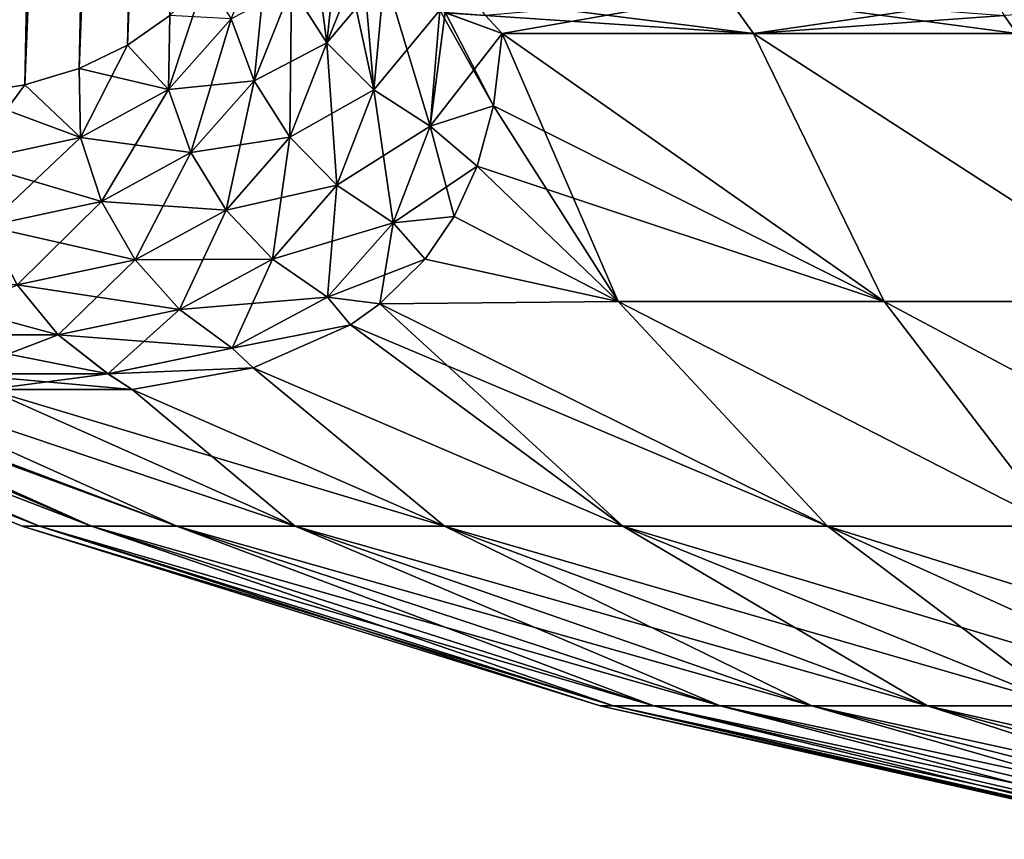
# Model space of a CAD drawing. Header units: metres. Extents: x -109 to 109, y -108 to 40.
# Tile 128 of 216: x 59.77 to 66.18, y -107.66 to -102.32. Entities that reach past the tile are written whole.
import ezdxf

# ---------------------------------------------------------------- set-up
doc = ezdxf.new("R2010")
doc.units = ezdxf.units.M
doc.layers.add('solid_K_24_42_18_000C86_XXX', color=7, linetype='CONTINUOUS')

msp = doc.modelspace()

# ---------------------------------------------------------------- linework, layer by layer
at = {"layer": 'solid_K_24_42_18_000C86_XXX'}
for points in [[(58.508202, -102.810669, -9.34737), (59.859131, -68.205284, -9.231131), (60.018959, -68.180748, -9.500344)], [(58.977177, -102.831841, -10.116003), (58.508202, -102.810669, -9.34737), (60.018959, -68.180748, -9.500344)], [(58.508202, -102.810669, -9.34737), (59.688412, -68.277779, -8.957937), (59.859131, -68.205284, -9.231131)], [(58.977177, -102.831841, -10.116003), (60.018959, -68.180748, -9.500344), (60.172413, -68.201416, -9.772555)], [(58.977177, -102.831841, -10.116003), (60.172413, -68.201416, -9.772555), (60.323551, -68.26963, -10.055494)], [(58.977356, -102.831841, 10.116307), (60.024967, -68.180695, 9.510736), (59.864613, -68.203712, 9.240135)], [(58.977356, -102.831841, 10.116307), (60.179203, -68.203453, 9.784935), (60.024967, -68.180695, 9.510736)], [(58.977356, -102.831841, 10.116307), (59.408573, -102.810715, 10.906762), (60.179203, -68.203453, 9.784935)], [(58.977356, -102.831841, 10.116307), (59.864613, -68.203712, 9.240135), (59.693634, -68.274971, 8.966091)], [(59.408573, -102.810715, 10.906762), (60.331158, -68.274429, 10.070155), (60.179203, -68.203453, 9.784935)], [(59.408455, -102.81073, -10.906535), (58.977177, -102.831841, -10.116003), (60.323551, -68.26963, -10.055494)], [(59.408455, -102.81073, -10.906535), (60.323551, -68.26963, -10.055494), (60.475147, -68.392357, -10.356121)], [(59.408573, -102.810715, 10.906762), (60.483238, -68.400612, 10.372687), (60.331158, -68.274429, 10.070155)], [(59.408455, -102.81073, -10.906535), (60.475147, -68.392357, -10.356121), (60.62793, -68.579834, -10.6788)], [(59.408573, -102.810715, 10.906762), (59.801685, -102.747047, 11.718625), (60.483238, -68.400612, 10.372687)], [(59.801685, -102.747047, 11.718625), (60.635616, -68.591072, 10.695609), (60.483238, -68.400612, 10.372687)], [(59.408455, -102.81073, -10.906535), (60.62793, -68.579834, -10.6788), (60.704407, -68.700798, -10.848765)], [(59.801685, -102.747047, 11.718625), (60.786354, -68.854164, 11.037994), (60.635616, -68.591072, 10.695609)], [(59.408455, -102.81073, -10.906535), (60.704407, -68.700798, -10.848765), (60.779961, -68.841286, -11.022955)], [(59.80162, -102.747063, -11.718479), (59.408455, -102.81073, -10.906535), (60.779961, -68.841286, -11.022955)], [(59.80162, -102.747063, -11.718479), (60.779961, -68.841286, -11.022955), (60.854515, -69.001236, -11.201459)], [(59.801685, -102.747047, 11.718625), (60.86031, -69.014679, 11.215636), (60.786354, -68.854164, 11.037994)], [(59.80162, -102.747063, -11.718479), (60.854515, -69.001236, -11.201459), (60.927502, -69.181557, -11.383328)], [(59.801685, -102.747047, 11.718625), (60.155937, -102.640434, 12.551116), (60.86031, -69.014679, 11.215636)], [(60.155937, -102.640434, 12.551116), (60.932747, -69.195442, 11.396681), (60.86031, -69.014679, 11.215636)], [(59.80162, -102.747063, -11.718479), (60.927502, -69.181557, -11.383328), (60.998798, -69.38221, -11.56846)], [(60.155937, -102.640434, 12.551116), (61.003544, -69.396454, 11.581059), (60.932747, -69.195442, 11.396681)], [(59.80162, -102.747063, -11.718479), (60.998798, -69.38221, -11.56846), (61.068169, -69.604134, -11.756554)], [(60.155937, -102.640434, 12.551116), (61.072422, -69.618576, 11.768362), (61.003544, -69.396454, 11.581059)], [(59.80162, -102.747063, -11.718479), (61.068169, -69.604134, -11.756554), (61.135498, -69.847443, -11.947519)], [(60.155937, -102.640434, 12.551116), (61.139256, -69.861908, 11.958444), (61.072422, -69.618576, 11.768362)], [(60.15591, -102.640442, -12.551044), (59.80162, -102.747063, -11.718479), (61.135498, -69.847443, -11.947519)], [(60.15591, -102.640442, -12.551044), (61.135498, -69.847443, -11.947519), (61.200615, -70.112923, -12.141137)], [(60.155937, -102.640434, 12.551116), (61.203903, -70.127251, 12.151175), (61.139256, -69.861908, 11.958444)], [(60.15591, -102.640442, -12.551044), (61.200615, -70.112923, -12.141137), (61.263393, -70.400864, -12.337244)], [(60.155937, -102.640434, 12.551116), (60.470486, -102.49028, 13.403612), (61.203903, -70.127251, 12.151175)], [(60.470486, -102.49028, 13.403612), (61.266258, -70.414886, 12.346438), (61.203903, -70.127251, 12.151175)], [(60.15591, -102.640442, -12.551044), (61.263393, -70.400864, -12.337244), (61.323742, -70.711952, -12.535793)], [(60.470486, -102.49028, 13.403612), (61.326214, -70.72554, 12.54417), (61.266258, -70.414886, 12.346438)], [(60.15591, -102.640442, -12.551044), (61.323742, -70.711952, -12.535793), (61.381542, -71.04686, -12.736664)], [(60.470486, -102.49028, 13.403612), (61.383659, -71.059898, 12.744247), (61.326214, -70.72554, 12.54417)], [(60.470482, -102.49028, -13.403603), (60.15591, -102.640442, -12.551044), (61.381542, -71.04686, -12.736664)], [(60.470482, -102.49028, -13.403603), (61.381542, -71.04686, -12.736664), (61.436733, -71.406052, -12.939841)], [(60.470486, -102.49028, 13.403612), (61.438526, -71.418427, 12.946656), (61.383659, -71.059898, 12.744247)], [(60.470482, -102.49028, -13.403603), (61.436733, -71.406052, -12.939841), (61.489201, -71.79068, -13.145243)], [(60.470486, -102.49028, 13.403612), (60.744411, -102.295357, 14.275787), (61.438526, -71.418427, 12.946656)], [(60.470482, -102.49028, -13.403603), (61.489201, -71.79068, -13.145243), (61.538898, -72.200966, -13.35285)], [(60.470482, -102.49028, -13.403603), (61.538898, -72.200966, -13.35285), (61.570415, -72.489777, -13.492426)], [(60.470482, -102.49028, -13.403603), (61.570415, -72.489777, -13.492426), (61.600647, -72.79039, -13.632954)], [(60.744419, -102.295349, -14.275813), (60.470482, -102.49028, -13.403603), (61.600647, -72.79039, -13.632954)], [(61.76844, -102.473854, -17.684275), (61.538509, -102.114655, -17.578732), (61.624588, -101.38179, -19.243095)], [(61.845181, -101.731323, -19.392082), (61.76844, -102.473854, -17.684275), (61.624588, -101.38179, -19.243095)], [(61.294098, -102.721199, -15.881069), (61.145832, -102.316856, -15.79414), (61.39526, -101.719604, -17.45047)], [(61.538509, -102.114655, -17.578732), (61.294098, -102.721199, -15.881069), (61.39526, -101.719604, -17.45047)], [(61.768444, -102.473854, 17.684284), (61.845181, -101.731323, 19.392082), (61.538509, -102.114647, 17.578739)], [(62.073967, -102.779869, -17.762022), (61.76844, -102.473854, -17.684275), (61.845181, -101.731323, -19.392082)], [(61.768444, -102.473854, 17.684284), (61.997051, -101.899178, 19.462519), (61.845181, -101.731323, 19.392082)], [(61.998447, -101.900543, -19.463093), (62.073967, -102.779869, -17.762022), (61.845181, -101.731323, -19.392082)], [(61.768444, -102.473854, 17.684284), (62.143398, -102.029045, 19.516457), (61.997051, -101.899178, 19.462519)], [(61.998447, -101.900543, -19.463093), (62.143398, -102.029045, -19.516457), (62.073967, -102.779869, -17.762022)], [(60.736332, -102.777336, -14.129438), (60.744419, -102.295349, -14.275813), (60.976437, -102.054436, -15.166823)], [(61.145832, -102.316856, -15.79414), (60.736332, -102.777336, -14.129438), (60.976437, -102.054436, -15.166823)], [(62.073971, -102.779869, 17.762032), (62.143398, -102.029045, 19.516457), (61.768444, -102.473854, 17.684284)], [(62.440338, -103.017937, -17.808203), (62.073967, -102.779869, -17.762022), (62.143398, -102.029045, -19.516457)], [(62.073971, -102.779869, 17.762032), (62.504837, -102.260582, 19.610205), (62.143398, -102.029045, 19.516457)], [(62.504837, -102.260582, -19.610203), (62.440338, -103.017937, -17.808203), (62.143398, -102.029045, -19.516457)], [(61.294102, -102.721199, 15.881089), (61.538509, -102.114647, 17.578739), (61.145836, -102.316849, 15.794159)], [(61.527206, -103.088905, -15.940174), (61.294098, -102.721199, -15.881069), (61.538509, -102.114655, -17.578732)], [(61.768444, -102.473854, 17.684284), (61.538509, -102.114647, 17.578739), (61.294102, -102.721199, 15.881089)], [(61.76844, -102.473854, -17.684275), (61.527206, -103.088905, -15.940174), (61.538509, -102.114655, -17.578732)], [(64.363541, -102.158211, -21.020958), (64.546516, -102.4142, -20.704044), (62.71891, -102.184029, -19.945061)], [(62.801937, -102.296463, -19.82506), (62.71891, -102.184029, -19.945061), (64.546516, -102.4142, -20.704044)], [(62.801868, -102.296455, 19.825022), (62.909946, -102.4142, 19.668598), (64.363541, -102.158211, 21.020958)], [(64.363541, -102.158211, 21.020958), (62.909946, -102.4142, 19.668598), (64.546516, -102.4142, 20.704044)], [(64.363541, -102.158211, -21.020958), (66.26152, -102.4142, -21.603632), (64.546516, -102.4142, -20.704044)], [(66.180092, -102.296455, -21.77544), (66.26152, -102.4142, -21.603632), (64.363541, -102.158211, -21.020958)], [(64.363541, -102.158211, 21.020958), (64.546516, -102.4142, 20.704044), (66.117615, -102.184029, 21.907309)], [(66.180023, -102.296463, 21.775398), (66.117615, -102.184029, 21.907309), (64.546516, -102.4142, 20.704044)], [(62.440342, -103.017929, 17.808212), (62.504837, -102.260582, 19.610205), (62.073971, -102.779869, 17.762032)], [(62.504837, -102.260582, -19.610203), (62.853535, -102.885445, -18.539309), (62.440338, -103.017937, -17.808203)], [(62.440342, -103.017929, 17.808212), (62.538235, -102.276955, 19.616693), (62.504837, -102.260582, 19.610205)], [(62.440342, -103.017929, 17.808212), (62.909946, -102.4142, 19.668598), (62.538235, -102.276955, 19.616693)], [(62.540081, -102.27784, -19.617043), (62.853535, -102.885445, -18.539309), (62.504837, -102.260582, -19.610203)], [(62.538235, -102.276955, 19.616693), (62.909946, -102.4142, 19.668598), (62.801868, -102.296455, 19.825022)], [(62.540081, -102.27784, -19.617043), (62.909943, -102.4142, -19.668596), (62.853535, -102.885445, -18.539309)], [(62.801937, -102.296463, -19.82506), (62.909943, -102.4142, -19.668596), (62.540081, -102.27784, -19.617043)], [(66.180023, -102.296463, 21.775398), (66.26152, -102.4142, 21.603632), (66.491096, -102.27784, 21.898163)], [(60.736332, -102.777336, -14.129438), (60.470482, -102.49028, -13.403603), (60.744419, -102.295349, -14.275813)], [(60.736343, -102.777328, 14.129473), (60.744411, -102.295357, 14.275787), (60.470486, -102.49028, 13.403612)], [(60.882896, -103.189232, -14.172968), (60.736332, -102.777336, -14.129438), (61.145832, -102.316856, -15.79414)], [(60.736343, -102.777328, 14.129473), (61.145836, -102.316849, 15.794159), (60.744411, -102.295357, 14.275787)], [(61.294102, -102.721199, 15.881089), (61.145836, -102.316849, 15.794159), (60.736343, -102.777328, 14.129473)], [(61.294098, -102.721199, -15.881069), (60.882896, -103.189232, -14.172968), (61.145832, -102.316856, -15.79414)], [(62.801937, -102.296463, -19.82506), (64.546516, -102.4142, -20.704044), (62.909943, -102.4142, -19.668596)], [(66.180023, -102.296463, 21.775398), (64.546516, -102.4142, 20.704044), (66.26152, -102.4142, 21.603632)], [(62.440342, -103.017929, 17.808212), (62.853512, -102.885559, 18.539024), (62.909946, -102.4142, 19.668598)], [(62.909946, -102.4142, 19.668598), (62.853512, -102.885559, 18.539024), (65.397774, -104.159546, 17.086435)], [(62.853535, -102.885445, -18.539309), (62.909943, -102.4142, -19.668596), (63.664677, -104.159546, -15.825934)], [(62.909943, -102.4142, -19.668596), (65.397789, -104.159546, -17.086445), (63.664677, -104.159546, -15.825934)], [(62.909943, -102.4142, -19.668596), (64.546516, -102.4142, -20.704044), (65.397789, -104.159546, -17.086445)], [(64.546516, -102.4142, 20.704044), (62.909946, -102.4142, 19.668598), (65.397774, -104.159546, 17.086435)], [(64.546516, -102.4142, -20.704044), (67.2537, -104.159546, -18.157963), (65.397789, -104.159546, -17.086445)], [(64.546516, -102.4142, -20.704044), (66.26152, -102.4142, -21.603632), (67.2537, -104.159546, -18.157963)], [(64.546516, -102.4142, 20.704044), (65.397774, -104.159546, 17.086435), (67.253685, -104.159546, 18.157957)], [(66.26152, -102.4142, 21.603632), (64.546516, -102.4142, 20.704044), (67.253685, -104.159546, 18.157957)], [(60.163666, -103.090797, -12.481429), (60.15591, -102.640442, -12.551044), (60.470482, -102.49028, -13.403603)], [(60.736343, -102.777328, 14.129473), (60.470486, -102.49028, 13.403612), (60.155937, -102.640434, 12.551116)], [(60.736332, -102.777336, -14.129438), (60.163666, -103.090797, -12.481429), (60.470482, -102.49028, -13.403603)], [(61.52721, -103.088898, 15.940195), (61.768444, -102.473854, 17.684284), (61.294102, -102.721199, 15.881089)], [(61.833912, -103.402206, -15.968616), (61.527206, -103.088905, -15.940174), (61.76844, -102.473854, -17.684275)], [(62.073971, -102.779869, 17.762032), (61.768444, -102.473854, 17.684284), (61.52721, -103.088898, 15.940195)], [(62.073967, -102.779869, -17.762022), (61.833912, -103.402206, -15.968616), (61.76844, -102.473854, -17.684275)], [(60.163666, -103.090797, -12.481429), (59.80162, -102.747063, -11.718479), (60.15591, -102.640442, -12.551044)], [(60.163685, -103.09079, 12.481474), (60.155937, -102.640434, 12.551116), (59.801685, -102.747047, 11.718625)], [(60.163685, -103.09079, 12.481474), (60.736343, -102.777328, 14.129473), (60.155937, -102.640434, 12.551116)], [(60.882908, -103.189224, 14.173002), (61.294102, -102.721199, 15.881089), (60.736343, -102.777328, 14.129473)], [(61.11224, -103.563828, -14.183751), (60.882896, -103.189232, -14.172968), (61.294098, -102.721199, -15.881069)], [(61.52721, -103.088898, 15.940195), (61.294102, -102.721199, 15.881089), (60.882908, -103.189224, 14.173002)], [(61.527206, -103.088905, -15.940174), (61.11224, -103.563828, -14.183751), (61.294098, -102.721199, -15.881069)], [(59.43037, -103.24958, -10.877191), (59.408455, -102.81073, -10.906535), (59.80162, -102.747063, -11.718479)], [(60.163685, -103.09079, 12.481474), (59.801685, -102.747047, 11.718625), (59.408573, -102.810715, 10.906762)], [(60.163666, -103.090797, -12.481429), (59.43037, -103.24958, -10.877191), (59.80162, -102.747063, -11.718479)], [(60.3013, -103.508041, -12.480945), (60.163666, -103.090797, -12.481429), (60.736332, -102.777336, -14.129438)], [(60.882908, -103.189224, 14.173002), (60.736343, -102.777328, 14.129473), (60.163685, -103.09079, 12.481474)], [(60.882896, -103.189232, -14.172968), (60.3013, -103.508041, -12.480945), (60.736332, -102.777336, -14.129438)], [(61.833916, -103.402199, 15.968638), (62.073971, -102.779869, 17.762032), (61.52721, -103.088898, 15.940195)], [(62.199409, -103.645996, -15.965009), (61.833912, -103.402206, -15.968616), (62.073967, -102.779869, -17.762022)], [(62.440342, -103.017929, 17.808212), (62.073971, -102.779869, 17.762032), (61.833916, -103.402199, 15.968638)], [(62.440338, -103.017937, -17.808203), (62.199409, -103.645996, -15.965009), (62.073967, -102.779869, -17.762022)], [(59.430393, -103.24958, 10.877239), (60.163685, -103.09079, 12.481474), (59.408573, -102.810715, 10.906762)], [(62.440338, -103.017937, -17.808203), (62.853535, -102.885445, -18.539309), (62.746475, -103.277321, -17.488058)], [(62.440342, -103.017929, 17.808212), (62.746422, -103.277466, 17.487637), (62.853512, -102.885559, 18.539024)], [(62.853512, -102.885559, 18.539024), (62.746422, -103.277466, 17.487637), (65.397774, -104.159546, 17.086435)], [(62.746475, -103.277321, -17.488058), (62.853535, -102.885445, -18.539309), (63.664677, -104.159546, -15.825934)], [(62.199413, -103.645988, 15.965033), (62.440342, -103.017929, 17.808212), (61.833916, -103.402199, 15.968638)], [(62.440338, -103.017937, -17.808203), (62.596584, -103.606133, -16.496416), (62.199409, -103.645996, -15.965009)], [(62.199413, -103.645988, 15.965033), (62.746422, -103.277466, 17.487637), (62.440342, -103.017929, 17.808212)], [(62.440338, -103.017937, -17.808203), (62.746475, -103.277321, -17.488058), (62.596584, -103.606133, -16.496416)], [(59.551762, -103.669601, -10.833792), (59.43037, -103.24958, -10.877191), (60.163666, -103.090797, -12.481429)], [(60.301319, -103.508034, 12.480991), (60.163685, -103.09079, 12.481474), (59.430393, -103.24958, 10.877239)], [(60.3013, -103.508041, -12.480945), (59.551762, -103.669601, -10.833792), (60.163666, -103.090797, -12.481429)], [(60.301319, -103.508034, 12.480991), (60.882908, -103.189224, 14.173002), (60.163685, -103.09079, 12.481474)], [(61.112251, -103.56382, 14.183786), (61.52721, -103.088898, 15.940195), (60.882908, -103.189224, 14.173002)], [(61.413292, -103.883041, -14.161277), (61.11224, -103.563828, -14.183751), (61.527206, -103.088905, -15.940174)], [(61.833916, -103.402199, 15.968638), (61.52721, -103.088898, 15.940195), (61.112251, -103.56382, 14.183786)], [(61.833912, -103.402206, -15.968616), (61.413292, -103.883041, -14.161277), (61.527206, -103.088905, -15.940174)], [(60.519455, -103.88752, -12.442966), (60.3013, -103.508041, -12.480945), (60.882896, -103.189232, -14.172968)], [(61.112251, -103.56382, 14.183786), (60.882908, -103.189224, 14.173002), (60.301319, -103.508034, 12.480991)], [(61.11224, -103.563828, -14.183751), (60.519455, -103.88752, -12.442966), (60.882896, -103.189232, -14.172968)], [(59.551785, -103.669594, 10.833841), (60.301319, -103.508034, 12.480991), (59.430393, -103.24958, 10.877239)], [(62.199413, -103.645988, 15.965033), (62.596493, -103.606293, 16.495899), (62.746422, -103.277466, 17.487637)], [(62.746422, -103.277466, 17.487637), (62.596493, -103.606293, 16.495899), (63.664658, -104.159546, 15.825919)], [(62.596584, -103.606133, -16.496416), (62.746475, -103.277321, -17.488058), (63.664677, -104.159546, -15.825934)], [(62.746422, -103.277466, 17.487637), (63.664658, -104.159546, 15.825919), (65.397774, -104.159546, 17.086435)], [(61.413303, -103.883034, 14.161314), (61.833916, -103.402199, 15.968638), (61.112251, -103.56382, 14.183786)], [(61.771526, -104.13147, -14.106621), (61.413292, -103.883041, -14.161277), (61.833912, -103.402206, -15.968616)], [(62.199413, -103.645988, 15.965033), (61.833916, -103.402199, 15.968638), (61.413303, -103.883034, 14.161314)], [(62.199409, -103.645996, -15.965009), (61.771526, -104.13147, -14.106621), (61.833912, -103.402206, -15.968616)], [(59.751247, -104.051613, -10.748296), (59.551762, -103.669601, -10.833792), (60.3013, -103.508041, -12.480945)], [(60.519474, -103.887512, 12.443014), (60.301319, -103.508034, 12.480991), (59.551785, -103.669594, 10.833841)], [(60.519455, -103.88752, -12.442966), (59.751247, -104.051613, -10.748296), (60.3013, -103.508041, -12.480945)], [(60.519474, -103.887512, 12.443014), (61.112251, -103.56382, 14.183786), (60.301319, -103.508034, 12.480991)], [(60.807602, -104.210915, -12.36933), (60.519455, -103.88752, -12.442966), (61.11224, -103.563828, -14.183751)], [(61.413303, -103.883034, 14.161314), (61.112251, -103.56382, 14.183786), (60.519474, -103.887512, 12.443014)], [(61.413292, -103.883041, -14.161277), (60.807602, -104.210915, -12.36933), (61.11224, -103.563828, -14.183751)], [(62.199409, -103.645996, -15.965009), (62.596584, -103.606133, -16.496416), (62.408218, -103.883301, -15.549196)], [(62.199413, -103.645988, 15.965033), (62.408092, -103.883461, 15.54863), (62.596493, -103.606293, 16.495899)], [(62.596493, -103.606293, 16.495899), (62.408092, -103.883461, 15.54863), (63.664658, -104.159546, 15.825919)], [(62.408218, -103.883301, -15.549196), (62.596584, -103.606133, -16.496416), (63.664677, -104.159546, -15.825934)], [(59.75127, -104.051605, 10.748346), (60.519474, -103.887512, 12.443014), (59.551785, -103.669594, 10.833841)], [(61.771538, -104.131462, 14.10666), (62.199413, -103.645988, 15.965033), (61.413303, -103.883034, 14.161314)], [(62.199409, -103.645996, -15.965009), (62.11338, -104.175072, -14.381004), (61.771526, -104.13147, -14.106621)], [(61.771538, -104.131462, 14.10666), (62.408092, -103.883461, 15.54863), (62.199413, -103.645988, 15.965033)], [(62.199409, -103.645996, -15.965009), (62.408218, -103.883301, -15.549196), (62.11338, -104.175072, -14.381004)], [(60.019203, -104.377174, -10.62483), (59.751247, -104.051613, -10.748296), (60.519455, -103.88752, -12.442966)], [(60.807625, -104.210907, 12.36938), (60.519474, -103.887512, 12.443014), (59.75127, -104.051605, 10.748346)], [(60.807602, -104.210915, -12.36933), (60.019203, -104.377174, -10.62483), (60.519455, -103.88752, -12.442966)], [(60.807625, -104.210907, 12.36938), (61.413303, -103.883034, 14.161314), (60.519474, -103.887512, 12.443014)], [(61.151836, -104.462624, -12.263586), (60.807602, -104.210915, -12.36933), (61.413292, -103.883041, -14.161277)], [(61.771538, -104.131462, 14.10666), (61.413303, -103.883034, 14.161314), (60.807625, -104.210907, 12.36938)], [(61.771526, -104.13147, -14.106621), (61.151836, -104.462624, -12.263586), (61.413292, -103.883041, -14.161277)], [(61.771538, -104.131462, 14.10666), (62.113361, -104.175079, 14.380946), (62.408092, -103.883461, 15.54863)], [(62.408092, -103.883461, 15.54863), (62.113361, -104.175079, 14.380946), (63.664658, -104.159546, 15.825919)], [(62.408218, -103.883301, -15.549196), (63.664677, -104.159546, -15.825934), (62.11338, -104.175072, -14.381004)], [(60.019226, -104.377174, 10.624883), (59.75127, -104.051605, 10.748346), (58.817211, -104.051598, 9.130527)], [(59.058109, -104.377159, 8.960199), (60.019226, -104.377174, 10.624883), (58.817211, -104.051598, 9.130527)], [(60.019203, -104.377174, -10.62483), (59.058079, -104.377159, -8.960154), (59.751247, -104.051613, -10.748296)], [(60.019226, -104.377174, 10.624883), (60.807625, -104.210907, 12.36938), (59.75127, -104.051605, 10.748346)], [(61.151859, -104.462616, 12.263638), (61.771538, -104.131462, 14.10666), (60.807625, -104.210907, 12.36938)], [(61.771526, -104.13147, -14.106621), (61.922256, -104.310684, -13.743015), (61.151836, -104.462624, -12.263586)], [(61.151859, -104.462616, 12.263638), (61.922085, -104.310799, 13.742464), (61.771538, -104.131462, 14.10666)], [(61.771526, -104.13147, -14.106621), (62.11338, -104.175072, -14.381004), (61.922256, -104.310684, -13.743015)], [(61.771538, -104.131462, 14.10666), (61.922085, -104.310799, 13.742464), (62.113361, -104.175079, 14.380946)], [(56.123402, -104.159546), (56.201687, -104.159546, -1.784416), (59.783905, -105.622948)], [(59.896935, -105.622948, 1.94062), (56.123402, -104.159546), (59.783905, -105.622948)], [(56.201687, -104.159546, 1.784424), (56.123402, -104.159546), (59.896935, -105.622948, 1.94062)], [(56.201687, -104.159546, -1.784416), (59.896935, -105.622948, -1.94062), (59.783905, -105.622948)], [(56.201687, -104.159546, -1.784416), (56.435932, -104.159546, -3.55512), (59.896935, -105.622948, -1.94062)], [(56.435936, -104.159546, 3.555137), (56.201687, -104.159546, 1.784424), (59.896935, -105.622948, 1.94062)], [(56.435932, -104.159546, -3.55512), (60.234489, -105.622948, -3.854997), (59.896935, -105.622948, -1.94062)], [(56.435932, -104.159546, -3.55512), (56.852379, -104.175072, -5.268678), (60.234489, -105.622948, -3.854997)], [(56.435936, -104.159546, 3.555137), (59.896935, -105.622948, 1.94062), (60.234489, -105.622948, 3.854997)], [(56.852417, -104.175079, 5.268719), (56.435936, -104.159546, 3.555137), (60.234489, -105.622948, 3.854997)], [(56.852379, -104.175072, -5.268678), (57.309349, -104.310692, -5.753218), (60.234489, -105.622948, -3.854997)], [(56.852417, -104.175079, 5.268719), (60.234489, -105.622948, 3.854997), (60.792011, -105.622948, 5.717241)], [(57.309704, -104.310791, 5.753604), (56.852417, -104.175079, 5.268719), (60.792011, -105.622948, 5.717241)], [(62.113361, -104.175079, 14.380946), (61.922085, -104.310799, 13.742464), (65.028717, -105.622948, 12.158846)], [(61.922256, -104.310684, -13.743015), (62.11338, -104.175072, -14.381004), (63.694729, -105.622948, -10.744898)], [(63.664658, -104.159546, 15.825919), (62.113361, -104.175079, 14.380946), (65.028717, -105.622948, 12.158846)], [(62.11338, -104.175072, -14.381004), (63.664677, -104.159546, -15.825934), (65.028717, -105.622948, -12.158846)], [(62.11338, -104.175072, -14.381004), (65.028717, -105.622948, -12.158846), (63.694729, -105.622948, -10.744898)], [(63.664658, -104.159546, 15.825919), (65.028717, -105.622948, 12.158846), (66.517838, -105.622948, 13.408366)], [(65.397774, -104.159546, 17.086435), (63.664658, -104.159546, 15.825919), (66.517838, -105.622948, 13.408366)], [(63.664677, -104.159546, -15.825934), (66.517838, -105.622948, -13.408366), (65.028717, -105.622948, -12.158846)], [(63.664677, -104.159546, -15.825934), (65.397789, -104.159546, -17.086445), (66.517838, -105.622948, -13.408366)], [(65.397774, -104.159546, 17.086435), (66.517838, -105.622948, 13.408366), (68.141953, -105.622948, 14.476562)], [(67.253685, -104.159546, 18.157957), (65.397774, -104.159546, 17.086435), (68.141953, -105.622948, 14.476562)], [(65.397789, -104.159546, -17.086445), (68.141953, -105.622948, -14.476562), (66.517838, -105.622948, -13.408366)], [(65.397789, -104.159546, -17.086445), (67.2537, -104.159546, -18.157963), (68.141953, -105.622948, -14.476562)], [(60.342693, -104.630585, -10.469352), (60.019203, -104.377174, -10.62483), (60.807602, -104.210915, -12.36933)], [(61.151859, -104.462616, 12.263638), (60.807625, -104.210907, 12.36938), (60.019226, -104.377174, 10.624883)], [(61.151836, -104.462624, -12.263586), (60.342693, -104.630585, -10.469352), (60.807602, -104.210915, -12.36933)], [(57.309349, -104.310692, -5.753218), (60.792011, -105.622948, -5.717241), (60.234489, -105.622948, -3.854997)], [(57.309349, -104.310692, -5.753218), (58.496643, -104.591888, -7.170539), (60.792011, -105.622948, -5.717241)], [(58.496857, -104.591934, 7.170824), (57.309704, -104.310791, 5.753604), (60.792011, -105.622948, 5.717241)], [(61.151836, -104.462624, -12.263586), (61.922256, -104.310684, -13.743015), (61.288532, -104.591866, -12.006287)], [(61.151859, -104.462616, 12.263638), (61.28833, -104.591927, 12.00581), (61.922085, -104.310799, 13.742464)], [(61.922085, -104.310799, 13.742464), (61.28833, -104.591927, 12.00581), (63.694729, -105.622948, 10.744898)], [(61.288532, -104.591866, -12.006287), (61.922256, -104.310684, -13.743015), (63.694729, -105.622948, -10.744898)], [(61.922085, -104.310799, 13.742464), (63.694729, -105.622948, 10.744898), (65.028717, -105.622948, 12.158846)], [(59.354469, -104.630569, -8.757734), (59.058079, -104.377159, -8.960154), (60.019203, -104.377174, -10.62483)], [(60.34272, -104.630577, 10.469406), (60.019226, -104.377174, 10.624883), (59.058109, -104.377159, 8.960199)], [(59.3545, -104.630569, 8.757782), (60.34272, -104.630577, 10.469406), (59.058109, -104.377159, 8.960199)], [(60.342693, -104.630585, -10.469352), (59.354469, -104.630569, -8.757734), (60.019203, -104.377174, -10.62483)], [(60.34272, -104.630577, 10.469406), (61.151859, -104.462616, 12.263638), (60.019226, -104.377174, 10.624883)], [(61.151836, -104.462624, -12.263586), (61.288532, -104.591866, -12.006287), (60.342693, -104.630585, -10.469352)], [(60.34272, -104.630577, 10.469406), (61.28833, -104.591927, 12.00581), (61.151859, -104.462616, 12.263638)], [(58.496643, -104.591888, -7.170539), (61.561954, -105.622948, -7.502169), (60.792011, -105.622948, -5.717241)], [(58.496643, -104.591888, -7.170539), (59.56469, -104.73381, -8.696558), (61.561954, -105.622948, -7.502169)], [(58.496857, -104.591934, 7.170824), (60.792011, -105.622948, 5.717241), (61.561954, -105.622948, 7.502169)], [(59.564709, -104.73381, 8.696592), (58.496857, -104.591934, 7.170824), (61.561954, -105.622948, 7.502169)], [(60.342693, -104.630585, -10.469352), (59.56469, -104.73381, -8.696558), (59.354469, -104.630569, -8.757734)], [(59.3545, -104.630569, 8.757782), (59.564709, -104.73381, 8.696592), (60.500996, -104.733803, 10.318314)], [(59.3545, -104.630569, 8.757782), (60.500996, -104.733803, 10.318314), (60.34272, -104.630577, 10.469406)], [(60.342693, -104.630585, -10.469352), (60.501129, -104.733788, -10.318564), (59.56469, -104.73381, -8.696558)], [(60.342693, -104.630585, -10.469352), (61.288532, -104.591866, -12.006287), (60.501129, -104.733788, -10.318564)], [(60.34272, -104.630577, 10.469406), (60.500996, -104.733803, 10.318314), (61.28833, -104.591927, 12.00581)], [(61.28833, -104.591927, 12.00581), (60.500996, -104.733803, 10.318314), (62.533909, -105.622948, 9.185644)], [(60.501129, -104.733788, -10.318564), (61.288532, -104.591866, -12.006287), (62.533909, -105.622948, -9.185644)], [(61.28833, -104.591927, 12.00581), (62.533909, -105.622948, 9.185644), (63.694729, -105.622948, 10.744898)], [(61.288532, -104.591866, -12.006287), (63.694729, -105.622948, -10.744898), (62.533909, -105.622948, -9.185644)], [(59.56469, -104.73381, -8.696558), (60.501129, -104.733788, -10.318564), (61.561954, -105.622948, -7.502169)], [(60.500996, -104.733803, 10.318314), (59.564709, -104.73381, 8.696592), (62.533909, -105.622948, 9.185644)], [(59.564709, -104.73381, 8.696592), (61.561954, -105.622948, 7.502169), (62.533909, -105.622948, 9.185644)], [(60.501129, -104.733788, -10.318564), (62.533909, -105.622948, -9.185644), (61.561954, -105.622948, -7.502169)], [(59.783905, -105.622948), (59.896935, -105.622948, -1.94062), (63.548321, -106.793419)], [(63.635895, -106.793419, 1.503598), (59.783905, -105.622948), (63.548321, -106.793419)], [(59.896935, -105.622948, 1.94062), (59.783905, -105.622948), (63.635895, -106.793419, 1.503598)], [(59.896935, -105.622948, -1.94062), (63.635895, -106.793419, -1.503598), (63.548321, -106.793419)], [(59.896935, -105.622948, -1.94062), (60.234489, -105.622948, -3.854997), (63.635895, -106.793419, -1.503598)], [(59.896935, -105.622948, 1.94062), (63.635895, -106.793419, 1.503598), (63.897434, -106.793419, 2.986863)], [(60.234489, -105.622948, 3.854997), (59.896935, -105.622948, 1.94062), (63.897434, -106.793419, 2.986863)], [(60.234489, -105.622948, -3.854997), (63.897434, -106.793419, -2.986863), (63.635895, -106.793419, -1.503598)], [(60.234489, -105.622948, -3.854997), (60.792011, -105.622948, -5.717241), (63.897434, -106.793419, -2.986863)], [(60.234489, -105.622948, 3.854997), (63.897434, -106.793419, 2.986863), (64.329407, -106.793419, 4.429735)], [(60.792011, -105.622948, 5.717241), (60.234489, -105.622948, 3.854997), (64.329407, -106.793419, 4.429735)], [(60.792011, -105.622948, -5.717241), (64.329407, -106.793419, -4.429735), (63.897434, -106.793419, -2.986863)], [(60.792011, -105.622948, -5.717241), (61.561954, -105.622948, -7.502169), (64.329407, -106.793419, -4.429735)], [(60.792011, -105.622948, 5.717241), (64.329407, -106.793419, 4.429735), (64.925957, -106.793419, 5.812703)], [(61.561954, -105.622948, 7.502169), (60.792011, -105.622948, 5.717241), (64.925957, -106.793419, 5.812703)], [(61.561954, -105.622948, -7.502169), (64.925957, -106.793419, -5.812703), (64.329407, -106.793419, -4.429735)], [(61.561954, -105.622948, -7.502169), (62.533909, -105.622948, -9.185644), (64.925957, -106.793419, -5.812703)], [(61.561954, -105.622948, 7.502169), (64.925957, -106.793419, 5.812703), (65.679031, -106.793419, 7.117064)], [(62.533909, -105.622948, 9.185644), (61.561954, -105.622948, 7.502169), (65.679031, -106.793419, 7.117064)], [(62.533909, -105.622948, -9.185644), (65.679031, -106.793419, -7.117064), (64.925957, -106.793419, -5.812703)], [(62.533909, -105.622948, -9.185644), (63.694729, -105.622948, -10.744898), (65.679031, -106.793419, -7.117064)], [(62.533909, -105.622948, 9.185644), (65.679031, -106.793419, 7.117064), (66.578438, -106.793419, 8.325178)], [(63.694729, -105.622948, 10.744898), (62.533909, -105.622948, 9.185644), (66.578438, -106.793419, 8.325178)], [(63.694729, -105.622948, -10.744898), (66.578438, -106.793419, -8.325178), (65.679031, -106.793419, -7.117064)], [(63.694729, -105.622948, -10.744898), (65.028717, -105.622948, -12.158846), (66.578438, -106.793419, -8.325178)], [(63.694729, -105.622948, 10.744898), (66.578438, -106.793419, 8.325178), (67.612022, -106.793419, 9.42071)], [(65.028717, -105.622948, 12.158846), (63.694729, -105.622948, 10.744898), (67.612022, -106.793419, 9.42071)], [(65.028717, -105.622948, -12.158846), (67.612022, -106.793419, -9.42071), (66.578438, -106.793419, -8.325178)], [(65.028717, -105.622948, -12.158846), (66.517838, -105.622948, -13.408366), (67.612022, -106.793419, -9.42071)], [(65.028717, -105.622948, 12.158846), (67.612022, -106.793419, 9.42071), (68.765793, -106.793419, 10.388842)], [(66.517838, -105.622948, 13.408366), (65.028717, -105.622948, 12.158846), (68.765793, -106.793419, 10.388842)], [(63.548321, -106.793419), (63.635895, -106.793419, -1.503598), (67.39325, -107.663673)], [(67.454826, -107.663673, 1.057229), (63.548321, -106.793419), (67.39325, -107.663673)], [(63.635895, -106.793419, 1.503598), (63.548321, -106.793419), (67.454826, -107.663673, 1.057229)], [(63.635895, -106.793419, -1.503598), (67.454826, -107.663673, -1.057229), (67.39325, -107.663673)], [(63.635895, -106.793419, -1.503598), (63.897434, -106.793419, -2.986863), (67.454826, -107.663673, -1.057229)], [(63.635895, -106.793419, 1.503598), (67.454826, -107.663673, 1.057229), (67.638725, -107.663673, 2.100161)], [(63.897434, -106.793419, 2.986863), (63.635895, -106.793419, 1.503598), (67.638725, -107.663673, 2.100161)], [(63.897434, -106.793419, -2.986863), (67.638725, -107.663673, -2.100161), (67.454826, -107.663673, -1.057229)], [(63.897434, -106.793419, -2.986863), (64.329407, -106.793419, -4.429735), (67.638725, -107.663673, -2.100161)], [(63.897434, -106.793419, 2.986863), (67.638725, -107.663673, 2.100161), (67.942451, -107.663673, 3.114692)], [(64.329407, -106.793419, 4.429735), (63.897434, -106.793419, 2.986863), (67.942451, -107.663673, 3.114692)], [(64.329407, -106.793419, -4.429735), (67.942451, -107.663673, -3.114692), (67.638725, -107.663673, -2.100161)], [(64.329407, -106.793419, -4.429735), (64.925957, -106.793419, -5.812703), (67.942451, -107.663673, -3.114692)], [(64.329407, -106.793419, 4.429735), (67.942451, -107.663673, 3.114692), (68.361908, -107.663673, 4.087102)], [(64.925957, -106.793419, 5.812703), (64.329407, -106.793419, 4.429735), (68.361908, -107.663673, 4.087102)], [(64.925957, -106.793419, -5.812703), (68.361908, -107.663673, -4.087102), (67.942451, -107.663673, -3.114692)], [(64.925957, -106.793419, -5.812703), (65.679031, -106.793419, -7.117064), (68.361908, -107.663673, -4.087102)], [(64.925957, -106.793419, 5.812703), (68.361908, -107.663673, 4.087102), (68.891418, -107.663673, 5.004241)], [(65.679031, -106.793419, 7.117064), (64.925957, -106.793419, 5.812703), (68.891418, -107.663673, 5.004241)], [(65.679031, -106.793419, -7.117064), (68.891418, -107.663673, -5.004241), (68.361908, -107.663673, -4.087102)], [(65.679031, -106.793419, -7.117064), (66.578438, -106.793419, -8.325178), (68.891418, -107.663673, -5.004241)], [(65.679031, -106.793419, 7.117064), (68.891418, -107.663673, 5.004241), (69.523827, -107.663673, 5.853706)], [(66.578438, -106.793419, 8.325178), (65.679031, -106.793419, 7.117064), (69.523827, -107.663673, 5.853706)]]:
    msp.add_3dface(points, dxfattribs=at)

doc.saveas('drawing.dxf')
